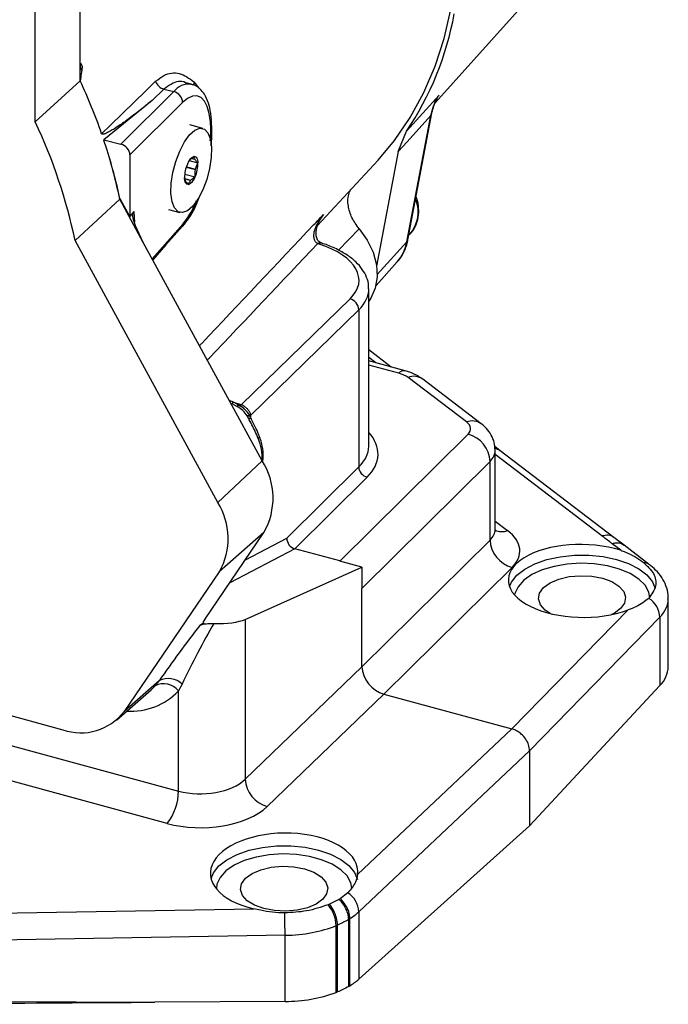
# Model space of a CAD drawing. Header units: inches. Extents: x 0.6 to 16.3, y 0.2 to 11.5.
# Tile 22 of 30: x 14.705 to 15.356, y 9.034 to 10.023. Entities that reach past the tile are written whole.
import ezdxf

# ---------------------------------------------------------------- set-up
doc = ezdxf.new("R2010")
doc.units = ezdxf.units.IN
doc.header["$MEASUREMENT"] = 0

msp = doc.modelspace()

# ---------------------------------------------------------------- linework, layer by layer
at = {"color": 7, "linetype": 'Continuous', "lineweight": 25}
for p, q in [((15.12214, 9.94005), (15.2317, 10.06233)), ((14.76541, 9.98604), (14.76541, 10.04694)), ((14.72029, 9.92062), (14.72029, 10.03814)), ((14.76541, 9.96182), (14.76541, 9.98604)), ((14.76541, 9.96182), (14.72029, 9.92062)), ((14.80627, 9.89828), (14.8593, 9.95107)), ((14.8494, 9.95354), (14.83758, 9.94207)), ((14.8494, 9.95354), (14.8593, 9.95107)), ((14.87679, 9.9586), (14.87141, 9.95994)), ((15.09305, 9.91127), (15.12572, 9.94763)), ((14.86814, 9.9401), (14.81528, 9.88746)), ((15.0934, 9.80019), (15.11738, 9.92714)), ((15.0945, 9.80232), (15.11848, 9.92927)), ((14.88833, 9.91411), (14.87558, 9.91757)), ((14.78891, 9.90261), (14.80627, 9.89828)), ((15.08475, 9.89083), (15.09305, 9.91127)), ((14.81528, 9.88746), (14.81528, 9.82556)), ((14.87526, 9.88222), (14.8745, 9.88114)), ((14.88074, 9.88281), (14.877, 9.88382)), ((14.87719, 9.88399), (14.88059, 9.88306)), ((15.00375, 9.81643), (15.06443, 9.88235)), ((15.08475, 9.89083), (15.06301, 9.77575)), ((14.88108, 9.87244), (14.87175, 9.87498)), ((14.87193, 9.87552), (14.8812, 9.873)), ((14.87489, 9.88181), (14.88357, 9.87945)), ((14.87621, 9.8618), (14.86958, 9.8636)), ((14.86992, 9.86388), (14.87647, 9.86209)), ((14.87029, 9.86828), (14.88068, 9.86546)), ((14.76013, 9.80139), (14.80509, 9.843)), ((14.80509, 9.843), (14.80531, 9.84335)), ((14.82869, 9.79965), (14.80509, 9.843)), ((14.81528, 9.82556), (14.80531, 9.84335)), ((14.85415, 9.83272), (14.86538, 9.82967)), ((14.81918, 9.83066), (14.81528, 9.82556)), ((15.00964, 9.82764), (15.00634, 9.82313)), ((14.82869, 9.79965), (14.82079, 9.81615)), ((15.09535, 9.80684), (15.09601, 9.80748)), ((14.90341, 9.53822), (14.76013, 9.80139)), ((14.94811, 9.5803), (14.82869, 9.79965)), ((15.00516, 9.79798), (15.0038, 9.79844)), ((15.00815, 9.79878), (15.00696, 9.79916)), ((15.06241, 9.75631), (15.08376, 9.78014)), ((15.05515, 9.5952), (15.05515, 9.75283)), ((14.92739, 9.63678), (15.03627, 9.74279)), ((15.04507, 9.73178), (14.93627, 9.62584)), ((15.04507, 9.73178), (15.04507, 9.57407)), ((15.07777, 9.67437), (15.05515, 9.69169)), ((15.09159, 9.67061), (15.05515, 9.68052)), ((15.15327, 9.61919), (15.09455, 9.66397)), ((15.16812, 9.61735), (15.10941, 9.66213)), ((14.91882, 9.6392), (14.91512, 9.64089)), ((14.92367, 9.6368), (14.91784, 9.63969)), ((14.92334, 9.63455), (14.91788, 9.63743)), ((14.92371, 9.63682), (14.92369, 9.63683)), ((14.92731, 9.6367), (14.92739, 9.63678)), ((14.93302, 9.62533), (14.93292, 9.6255)), ((14.93423, 9.62299), (14.93302, 9.62533)), ((15.02618, 9.47948), (15.1548, 9.60688)), ((15.18526, 9.59155), (15.18154, 9.59442)), ((15.18208, 9.51125), (15.18208, 9.59062)), ((15.30115, 9.50317), (15.18693, 9.59026)), ((14.94811, 9.5803), (14.90341, 9.53822)), ((15.1769, 9.57945), (15.04828, 9.45205)), ((15.1769, 9.50058), (15.1769, 9.57945)), ((14.97295, 9.50262), (15.04507, 9.57407)), ((15.05338, 9.56375), (14.98077, 9.49182)), ((13.84619, 9.52502), (14.86402, 9.24839)), ((14.89044, 9.42091), (14.94982, 9.50811)), ((14.94982, 9.50811), (14.90505, 9.46879)), ((15.04828, 9.37317), (15.1769, 9.50058)), ((15.30809, 9.49029), (15.29961, 9.49675)), ((15.3115, 9.49527), (15.30115, 9.50316)), ((14.85266, 9.21588), (13.83483, 9.49251)), ((15.02602, 9.47952), (14.98077, 9.49182)), ((15.33704, 9.4758), (15.3115, 9.49528)), ((15.02602, 9.47952), (15.02618, 9.47948)), ((15.04828, 9.47347), (15.02619, 9.47947)), ((14.90505, 9.46879), (14.80934, 9.32824)), ((14.93095, 9.42088), (15.04828, 9.47347)), ((15.04828, 9.47347), (15.04828, 9.45205)), ((15.199, 9.47315), (15.07039, 9.34575)), ((15.04828, 9.37317), (15.04828, 9.45205)), ((15.35589, 9.37364), (15.35589, 9.44164)), ((15.19892, 9.31081), (15.31552, 9.43041)), ((14.88946, 9.41745), (14.88542, 9.41469)), ((14.93095, 9.42088), (14.93095, 9.2602)), ((15.34742, 9.42305), (15.2166, 9.28888)), ((15.34742, 9.42305), (15.34742, 9.35441)), ((14.47889, 9.38309), (14.74796, 9.30996)), ((14.93095, 9.2602), (15.04828, 9.37317)), ((14.84469, 9.35929), (14.80934, 9.32824)), ((14.84055, 9.35407), (14.84469, 9.35929)), ((14.80165, 9.31954), (14.83665, 9.35022)), ((14.86768, 9.35591), (14.86402, 9.34907)), ((14.86402, 9.24839), (14.86402, 9.34907)), ((15.2166, 9.21343), (15.34742, 9.35441)), ((15.07039, 9.34575), (14.95305, 9.23277)), ((15.07039, 9.34575), (15.19892, 9.31081)), ((15.04393, 9.16455), (15.19892, 9.31081)), ((15.19892, 9.31081), (15.19892, 9.31081)), ((15.2166, 9.28887), (15.04524, 9.12717)), ((15.2166, 9.28888), (15.2166, 9.28887)), ((15.2166, 9.28887), (15.2166, 9.21343)), ((15.04524, 9.05946), (15.2166, 9.21343)), ((15.02629, 9.14022), (15.02516, 9.13953)), ((15.03405, 9.14611), (15.02629, 9.14022)), ((14.46204, 9.12212), (14.93973, 9.13016)), ((15.01567, 9.13472), (15.0144, 9.13419)), ((15.02516, 9.13953), (15.01568, 9.13472)), ((15.03624, 9.12028), (15.03624, 9.12028)), ((15.03624, 9.05284), (15.03624, 9.12028)), ((15.04524, 9.12717), (15.04524, 9.05946)), ((15.02237, 9.1132), (15.02237, 9.1132)), ((15.02237, 9.04607), (15.02237, 9.1132)), ((15.02379, 9.04663), (15.02379, 9.11379)), ((15.03496, 9.11948), (15.03496, 9.11948)), ((15.03496, 9.05207), (15.03496, 9.11948)), ((14.97112, 9.10348), (14.46253, 9.09492)), ((14.97112, 9.03703), (14.97112, 9.10348)), ((14.46253, 9.03797), (14.8403, 9.03623)), ((14.97112, 9.03703), (14.8403, 9.03623))]:
    msp.add_line(p, q, dxfattribs=at)
at = {"color": 8, "linetype": 'Continuous', "lineweight": 25}
for p, q in [((14.76565, 9.97984), (14.76736, 9.97631)), ((14.87959, 9.96105), (14.88454, 9.95453)), ((14.81918, 9.83066), (14.81971, 9.81986)), ((14.83775, 9.783), (14.86827, 9.81788)), ((14.83798, 9.7826), (14.86824, 9.81701)), ((15.04538, 9.81331), (15.02487, 9.79169)), ((15.0934, 9.80019), (15.06362, 9.76738)), ((15.06231, 9.67857), (15.05515, 9.68406)), ((15.08534, 9.66821), (15.05515, 9.67641)), ((14.91924, 9.63899), (14.92239, 9.63814)), ((14.93627, 9.62584), (14.93627, 9.6242)), ((15.28927, 9.50464), (15.18208, 9.58637)), ((15.18208, 9.51949), (15.19442, 9.51009)), ((14.93121, 9.48078), (14.97295, 9.50262)), ((14.98071, 9.49183), (14.91549, 9.4577)), ((14.8886, 9.41768), (14.88946, 9.41745)), ((14.83665, 9.35022), (14.84055, 9.35407))]:
    msp.add_line(p, q, dxfattribs=at)
at = {"color": 7, "linetype": 'Continuous', "lineweight": 25, "flags": 128}
for points in [[(15.06443, 9.88235), (15.08084, 9.90193), (15.09679, 9.92514), (15.11051, 9.95007), (15.12192, 9.97656), (15.13095, 10.00445), (15.13755, 10.03359), (15.14168, 10.0638), (15.14332, 10.09491), (15.14246, 10.12672), (15.1391, 10.15905), (15.13326, 10.19172), (15.12497, 10.22452), (15.11429, 10.25726), (15.10128, 10.28976), (15.08602, 10.32182), (15.06859, 10.35325), (15.0491, 10.38386), (15.02766, 10.41348), (15.0044, 10.44193), (14.97945, 10.46904), (14.95297, 10.49465)], [(14.78686, 9.90881), (14.79576, 9.91744), (14.83133, 9.95195), (14.84109, 9.96143)], [(14.83758, 9.94207), (14.78896, 9.90265), (14.78891, 9.90261)], [(14.89608, 9.9206), (14.89492, 9.92909), (14.89291, 9.93615), (14.89013, 9.94155), (14.88665, 9.94514), (14.88258, 9.94682), (14.87805, 9.94652), (14.87319, 9.94426), (14.86814, 9.9401)], [(15.11738, 9.92714), (15.09357, 9.90064), (15.08475, 9.89083)], [(14.87519, 9.90765), (14.88052, 9.91236), (14.88559, 9.91431), (14.89007, 9.91338), (14.89365, 9.90961), (14.89608, 9.90328), (14.8972, 9.8948), (14.89694, 9.88477), (14.89531, 9.87385), (14.89242, 9.86281), (14.88847, 9.85238), (14.88372, 9.84328), (14.87851, 9.83613), (14.87319, 9.83142), (14.86812, 9.82947), (14.86364, 9.83041), (14.86006, 9.83417), (14.85763, 9.84051), (14.8565, 9.84898), (14.85677, 9.85902), (14.8584, 9.86993), (14.86129, 9.88098), (14.86524, 9.8914), (14.86998, 9.9005), (14.87519, 9.90765)], [(14.87974, 9.88588), (14.88051, 9.88585), (14.88121, 9.88557), (14.88185, 9.88507), (14.88239, 9.88433), (14.88285, 9.88339), (14.8832, 9.88224), (14.88344, 9.88092), (14.88357, 9.87945)], [(14.87397, 9.8579), (14.8732, 9.85793), (14.87249, 9.85821), (14.87186, 9.85872), (14.87131, 9.85945), (14.87086, 9.8604), (14.87051, 9.86154), (14.87027, 9.86286), (14.87014, 9.86433)], [(15.04538, 9.81331), (15.05348, 9.80195), (15.05937, 9.78971), (15.06279, 9.77718), (15.06357, 9.76493), (15.06167, 9.75351), (15.0572, 9.74347), (15.05515, 9.74048)], [(15.23737, 9.42677), (15.2322, 9.43021), (15.22743, 9.43556), (15.2255, 9.44136), (15.22656, 9.44723), (15.23053, 9.45275), (15.23715, 9.45756), (15.24595, 9.46132), (15.25633, 9.46378), (15.26761, 9.46477), (15.27899, 9.46422), (15.28971, 9.46217), (15.29904, 9.45877), (15.30634, 9.45424), (15.31112, 9.44889), (15.31304, 9.44308), (15.31198, 9.43722), (15.30801, 9.4317), (15.3014, 9.42689), (15.2989, 9.42561)], [(14.94967, 9.13028), (14.94034, 9.13368), (14.93304, 9.13822), (14.92826, 9.14357), (14.92634, 9.14937), (14.9274, 9.15524), (14.93137, 9.16076), (14.93798, 9.16556), (14.94678, 9.16932), (14.95717, 9.17178), (14.96844, 9.17277), (14.97983, 9.17223), (14.99055, 9.17018), (14.99988, 9.16678), (15.00718, 9.16225), (15.01196, 9.15689), (15.01388, 9.15109), (15.01282, 9.14523), (15.00885, 9.1397), (15.00224, 9.1349), (14.99344, 9.13114), (14.98305, 9.12868), (14.97178, 9.12769), (14.96039, 9.12823), (14.94967, 9.13028)]]:
    msp.add_lwpolyline(points, dxfattribs=at)
at = {"color": 8, "linetype": 'Continuous', "lineweight": 25, "flags": 128}
for points in [[(14.86821, 9.81597), (14.85148, 9.79706), (14.83824, 9.7821)], [(14.91788, 9.63743), (14.9182, 9.63807), (14.91846, 9.63857), (14.91865, 9.63894), (14.91878, 9.63916), (14.91883, 9.63923), (14.91883, 9.63922)], [(14.93423, 9.62299), (14.93515, 9.62307), (14.93591, 9.62304), (14.93651, 9.62292), (14.93692, 9.6227), (14.93712, 9.62242)], [(15.19638, 9.45394), (15.19835, 9.45824), (15.20383, 9.46515), (15.21182, 9.47139), (15.22202, 9.4767), (15.23404, 9.48088), (15.24741, 9.48378), (15.26163, 9.48527), (15.27613, 9.48531), (15.29038, 9.4839), (15.30381, 9.48107), (15.31591, 9.47696), (15.32622, 9.4717), (15.33435, 9.46551), (15.33997, 9.45862), (15.34276, 9.45183)], [(15.33727, 9.4426), (15.33626, 9.44826), (15.33253, 9.45508), (15.32621, 9.46137), (15.31756, 9.46688), (15.30693, 9.47139), (15.29476, 9.47469), (15.28155, 9.47667), (15.26783, 9.47724), (15.25418, 9.47637), (15.24114, 9.47411), (15.22925, 9.47054), (15.21901, 9.46581), (15.21082, 9.46012), (15.20502, 9.45369), (15.20185, 9.44679), (15.20156, 9.44543)], [(14.89678, 9.16049), (14.89918, 9.16624), (14.90466, 9.17316), (14.91266, 9.1794), (14.92286, 9.18471), (14.93488, 9.18889), (14.94825, 9.19179), (14.96246, 9.19328), (14.97697, 9.19332), (14.99121, 9.1919), (15.00465, 9.18908), (15.01675, 9.18496), (15.02706, 9.17971), (15.03519, 9.17352), (15.04081, 9.16663), (15.04368, 9.15949)], [(15.0381, 9.15076), (15.03709, 9.15627), (15.03336, 9.16309), (15.02704, 9.16938), (15.01839, 9.17489), (15.00777, 9.17939), (14.9956, 9.1827), (14.98239, 9.18468), (14.96867, 9.18525), (14.95502, 9.18438), (14.94198, 9.18212), (14.93009, 9.17855), (14.91984, 9.17382), (14.91165, 9.16812), (14.90586, 9.1617), (14.90269, 9.1548), (14.90211, 9.15025)]]:
    msp.add_lwpolyline(points, dxfattribs=at)
at = {"color": 7, "linetype": 'Continuous', "lineweight": 25}
for centre, radius, start, end in [((14.8353, 10.08462), 0.31062, 326.07682, 349.72714), ((14.24511, 9.72042), 0.57357, 19.17496, 24.89058), ((14.85267, 9.96531), 0.01221, 198.50768, 254.49349), ((14.85638, 9.93967), 0.01177, 2.11601, 75.66374), ((15.11452, 9.93002), 0.00403, 349.32882, 2.27987), ((14.22777, 9.68976), 0.54394, 11.84205, 25.11391), ((14.29551, 9.73713), 0.52046, 11.73657, 17.69861), ((14.88422, 9.87514), 0.01164, 112.64883, 164.12383), ((14.88342, 9.87524), 0.01074, 137.32026, 139.4524), ((14.87691, 9.8807), 0.00437, 28.81679, 32.7), ((14.90283, 9.86489), 0.03269, 155.74009, 180.98159), ((14.85088, 9.87889), 0.03269, 335.74009, 0.98159), ((14.85145, 9.87884), 0.03032, 347.82725, 348.89444), ((14.86949, 9.86864), 0.01164, 292.64883, 344.12383), ((14.86832, 9.86907), 0.01074, 317.32026, 319.4524), ((14.87482, 9.86362), 0.00437, 208.81679, 212.7), ((14.87582, 9.81628), 0.00762, 174.45325, 182.31212), ((14.86077, 9.81772), 0.0075, 354.61321, 1.23518), ((15.03326, 9.73136), 0.01182, 2.04881, 75.22781), ((15.14727, 9.5782), 0.02965, 2.42104, 75.30433), ((14.88912, 9.54279), 0.06991, 330.2622, 32.45756), ((15.05621, 9.57454), 0.01115, 182.42104, 255.30433), ((14.84668, 9.50214), 0.06723, 330.2622, 32.45756), ((15.20652, 9.50183), 0.02965, 182.42104, 255.30433), ((15.32434, 9.42221), 0.02309, 2.06641, 58.98158), ((15.32782, 9.37452), 0.02808, 314.26719, 358.2199), ((14.85382, 9.34151), 0.01999, 46.08724, 117.1745), ((14.84928, 9.33746), 0.01876, 38.24899, 117.73701), ((14.76609, 9.36129), 0.05443, 250.5501, 322.61702), ((14.96202, 9.26261), 0.03116, 184.44765, 253.27772), ((14.81231, 9.24823), 0.05171, 321.28689, 0.18655), ((15.02068, 9.12543), 0.02462, 4.03457, 57.11841), ((14.98591, 9.11135), 0.03651, 2.89738, 38.71236), ((10.18613, 9.03321), 4.78551, 0.84142, 1.11032), ((14.98402, 9.13851), 0.10033, 300.5104, 301.36307), ((15.00494, 9.10485), 0.0607, 301.03879, 311.60061), ((14.97181, 9.18295), 0.14592, 269.73015, 290.27356), ((14.96653, 9.18943), 0.15385, 291.28324, 291.85091)]:
    msp.add_arc(centre, radius, start, end, dxfattribs=at)
at = {"color": 8, "linetype": 'Continuous', "lineweight": 25}
for centre, radius, start, end in [((14.88796, 9.95906), 0.0086, 166.6431, 189.4982), ((14.87479, 9.93921), 0.01952, 84.44749, 142.53982), ((14.89256, 9.9234), 0.00449, 321.57827, 3.26136), ((15.11418, 9.93014), 0.00439, 316.83087, 348.6122), ((15.07115, 9.83009), 0.03361, 317.71293, 22.57055), ((15.00603, 9.79589), 0.00339, 74.99255, 131.23081), ((15.00734, 9.79572), 0.00314, 75.7266, 133.88238), ((15.05337, 9.8071), 0.04063, 318.42402, 350.20614), ((15.09028, 9.80315), 0.0043, 316.51059, 348.93247), ((15.09064, 9.66375), 0.00693, 82.13714, 139.95989), ((15.10027, 9.64927), 0.01577, 54.61265, 111.25837), ((14.92055, 9.63617), 0.00323, 329.7315, 11.55474), ((14.92499, 9.63928), 0.00347, 267.24662, 311.88063), ((15.15899, 9.60449), 0.01577, 54.60578, 111.25872), ((14.94293, 9.60468), 0.00233, 302.23061, 10.90492), ((14.89501, 9.58288), 0.05301, 357.49363, 21.97293), ((15.18033, 9.58154), 0.01094, 52.89867, 82.28187), ((15.17871, 9.58299), 0.01077, 52.64603, 72.9546), ((15.18868, 9.5259), 0.01683, 246.36015, 289.94189), ((15.33031, 9.4668), 0.01124, 53.27164, 86.70009), ((14.81616, 9.39458), 0.06604, 266.43853, 316.44593)]:
    msp.add_arc(centre, radius, start, end, dxfattribs=at)
at = {"color": 7, "linetype": 'Continuous', "lineweight": 25}
for centre, major_axis, ratio, start_param, end_param in [((14.92667, 10.36835), (0.16338, 0.8028), 0.110402, 2.103312, 2.124102), ((14.35998, 9.86403), (0.36899, -0.34588), 0.771447, 0.952182, 0.968409), ((14.35887, 9.86431), (0.36984, -0.34668), 0.771447, 0.835484, 0.951401), ((14.80627, 9.8897), (0.00728, -0.00686), 0.771739, 0.628365, 2.199161), ((14.95813, 9.76277), (0.08718, -0.0016), 0.48844, 5.832776, 7.293096), ((15.07367, 9.65738), (0.025, -0.00035), 0.495115, 0.589113, 1.092117), ((14.92754, 9.62835), (-0.00699, 0.00715), 0.731824, 3.80183, 3.978255), ((15.13239, 9.6126), (0.025, -0.00035), 0.495115, 5.830686, 6.872298), ((14.95797, 9.59632), (0.09718, -0.00148), 0.49318, 6.273801, 6.290673), ((15.13178, 9.49032), (0.075, -0.00104), 0.495115, 5.830686, 6.872298), ((14.98137, 9.50048), (-0.00557, 0.00761), 0.834417, 0.779847, 2.343868), ((15.26927, 9.4595), (0.074, -0.00103), 0.495115, 1.025492, 5.394426), ((14.96352, 9.48279), (0.01903, 0.00776), 0.270059, 0.339645, 0.345735), ((14.89515, 9.4251), (0.00654, 0.00795), 0.119623, 2.221395, 3.530392), ((14.88735, 9.43319), (0.04997, -0.00593), 0.307993, 4.994956, 5.807961), ((14.87224, 9.37941), (0.06946, 0.09479), 0.091416, 1.257207, 1.851139), ((14.88735, 9.36656), (0.04862, 0.09731), 0.119731, 1.089562, 1.740069), ((15.0704, 9.36718), (-0.01747, 0.01789), 0.758598, 0.660406, 2.230518), ((14.88735, 9.27285), (0.05, 0.00112), 0.544624, 4.214671, 5.759287), ((14.88766, 9.25173), (0.075, 0.0011), 0.534807, 4.218992, 5.763608), ((14.97011, 9.16657), (0.074, 0.00109), 0.534807, 6.204688, 10.564673), ((14.94626, 9.1599), (0.11779, 0.00143), 0.531463, 5.558525, 5.575208), ((14.9701, 9.1494), (0.08661, 0.00097), 0.530258, 5.575396, 5.756785), ((14.9701, 9.1494), (0.08661, 0.00097), 0.530258, 4.718314, 5.354393), ((14.94536, 9.16666), (0.12765, 0.00157), 0.531721, 5.353414, 5.367411), ((14.84, 9.04911), (2.00084, 0.01223), 0.006435, 4.52252, 4.712498)]:
    msp.add_ellipse(centre, major_axis=major_axis, ratio=ratio, start_param=start_param, end_param=end_param, dxfattribs=at)
at = {"color": 8, "linetype": 'Continuous', "lineweight": 25}
for centre, major_axis, ratio, start_param, end_param in [((14.95797, 9.75404), (0.09718, -0.00161), 0.491187, 5.831928, 6.295299), ((14.95785, 9.58815), (0.10658, -0.00148), 0.495115, 5.830686, 6.710565), ((14.95797, 9.59632), (0.09718, -0.00148), 0.49318, 5.831302, 6.273801), ((15.13208, 9.59088), (0.05, -0.00035), 0.505094, 5.827366, 6.293268), ((15.13208, 9.51204), (0.05, -0.00103), 0.485104, 5.833784, 6.293154), ((15.26927, 9.44234), (0.08661, -0.00093), 0.499727, 5.842704, 6.283751)]:
    msp.add_ellipse(centre, major_axis=major_axis, ratio=ratio, start_param=start_param, end_param=end_param, dxfattribs=at)
at = {"color": 7, "linetype": 'Continuous', "lineweight": 25}
for points, knots in [([(14.76736, 9.97631), (14.76735, 9.97624), (14.76724, 9.97539), (14.76702, 9.97402), (14.76669, 9.97271), (14.76643, 9.97229), (14.76611, 9.97247), (14.76574, 9.97438), (14.76546, 9.97913), (14.76543, 9.98364), (14.76541, 9.98604)], [0, 0, 0, 0, 0.007974, 0.098812, 0.172343, 0.246043, 0.296833, 0.455627, 0.709946, 1, 1, 1, 1]), ([(14.84109, 9.96143), (14.84382, 9.96362), (14.85115, 9.96952), (14.86506, 9.97119), (14.87476, 9.96442), (14.87959, 9.96105)], [0, 0, 0, 0, 0.2293463, 0.6161429, 1, 1, 1, 1]), ([(14.89705, 9.92365), (14.89686, 9.92559), (14.89629, 9.93134), (14.89431, 9.93992), (14.89072, 9.9481), (14.8858, 9.95399), (14.88098, 9.95756), (14.87763, 9.95813), (14.87651, 9.95832)], [0, 0, 0, 0, 0.114202, 0.338993, 0.570808, 0.75116, 0.916379, 1, 1, 1, 1]), ([(14.83758, 9.94207), (14.83418, 9.93934), (14.8265, 9.93317), (14.81585, 9.92503), (14.80659, 9.91837), (14.8003, 9.91417), (14.79602, 9.91156), (14.79311, 9.90997), (14.79112, 9.90904), (14.78975, 9.90852), (14.7888, 9.90827), (14.7881, 9.90818), (14.78759, 9.9082), (14.78722, 9.90834), (14.78701, 9.90852), (14.78691, 9.90869), (14.78687, 9.90878), (14.78686, 9.90881)], [0, 0, 0, 0, 0.2066553, 0.466674, 0.6411057, 0.7581706, 0.836797, 0.8896744, 0.9253083, 0.9493986, 0.9657662, 0.9769735, 0.9872637, 0.9927547, 0.9965169, 0.9991919, 1, 1, 1, 1]), ([(15.11738, 9.92714), (15.11914, 9.93344), (15.12119, 9.94078), (15.12516, 9.94678), (15.12572, 9.94763)], [0, 0, 0, 0, 0.859407, 1, 1, 1, 1]), ([(15.11855, 9.93018), (15.11983, 9.93457), (15.12163, 9.94076), (15.12472, 9.94609), (15.1257, 9.9476), (15.12572, 9.94763)], [0, 0, 0, 0, 0.704249, 0.994517, 1, 1, 1, 1]), ([(14.89675, 9.89676), (14.89689, 9.89807), (14.89753, 9.90389), (14.89768, 9.91304), (14.89719, 9.92022), (14.89697, 9.92354)], [0, 0, 0, 0, 0.135053, 0.600392, 1, 1, 1, 1]), ([(14.87974, 9.88588), (14.87914, 9.8855), (14.87754, 9.88446), (14.87631, 9.88327), (14.87553, 9.88252)], [0, 0, 0, 0, 0.368713, 1, 1, 1, 1]), ([(14.88059, 9.88306), (14.88042, 9.88339), (14.87988, 9.88441), (14.8798, 9.88529), (14.87974, 9.88588)], [0, 0, 0, 0, 0.31781, 1, 1, 1, 1]), ([(14.88357, 9.87945), (14.88333, 9.87968), (14.88217, 9.88084), (14.88138, 9.88193), (14.88074, 9.88281)], [0, 0, 0, 0, 0.1990375, 1, 1, 1, 1]), ([(14.88068, 9.86546), (14.88066, 9.86592), (14.88055, 9.86826), (14.88085, 9.87058), (14.88108, 9.87244)], [0, 0, 0, 0, 0.1990375, 1, 1, 1, 1]), ([(14.8812, 9.873), (14.88137, 9.87371), (14.88193, 9.87596), (14.8829, 9.87803), (14.88357, 9.87945)], [0, 0, 0, 0, 0.3178104, 1, 1, 1, 1]), ([(14.87014, 9.86433), (14.87015, 9.86416), (14.87019, 9.86331), (14.87064, 9.86231), (14.871, 9.86151)], [0, 0, 0, 0, 0.1990375, 1, 1, 1, 1]), ([(14.87647, 9.86209), (14.87708, 9.86269), (14.87829, 9.86389), (14.87988, 9.86493), (14.88068, 9.86546)], [0, 0, 0, 0, 0.496673, 1, 1, 1, 1]), ([(14.87115, 9.86126), (14.87137, 9.86092), (14.87208, 9.85985), (14.8732, 9.85869), (14.87397, 9.8579)], [0, 0, 0, 0, 0.31781, 1, 1, 1, 1]), ([(14.87397, 9.8579), (14.87416, 9.85839), (14.87466, 9.85973), (14.87561, 9.861), (14.87621, 9.8618)], [0, 0, 0, 0, 0.368713, 1, 1, 1, 1]), ([(15.04538, 9.81331), (15.04275, 9.81695), (15.03747, 9.82423), (15.03409, 9.83642), (15.03386, 9.84642), (15.03628, 9.85108), (15.03709, 9.85265)], [0, 0, 0, 0, 0.285243, 0.570494, 0.855571, 1, 1, 1, 1]), ([(15.09446, 9.80649), (15.0956, 9.8074), (15.09898, 9.81007), (15.10262, 9.81641), (15.10524, 9.82483), (15.10539, 9.83407), (15.10443, 9.84106), (15.10284, 9.84469), (15.10261, 9.84522)], [0, 0, 0, 0, 0.108526, 0.320198, 0.531376, 0.745156, 0.962634, 1, 1, 1, 1]), ([(14.82079, 9.81615), (14.81979, 9.81889), (14.81847, 9.82252), (14.81813, 9.82711), (14.81839, 9.82935), (14.81897, 9.83031), (14.81918, 9.83066)], [0, 0, 0, 0, 0.539887, 0.717751, 0.8972, 1, 1, 1, 1]), ([(15.0038, 9.79844), (15.00302, 9.79898), (15.00135, 9.80014), (15.00011, 9.80331), (14.99982, 9.80781), (15.00133, 9.81441), (15.00482, 9.82135), (15.00813, 9.82585), (15.00962, 9.82762), (15.00964, 9.82764)], [0, 0, 0, 0, 0.089434, 0.189606, 0.307947, 0.507055, 0.796551, 0.997323, 1, 1, 1, 1]), ([(15.00697, 9.79926), (15.00631, 9.79953), (15.00491, 9.80009), (15.00297, 9.80308), (15.00195, 9.80781), (15.00258, 9.81409), (15.00462, 9.82016), (15.007, 9.8236), (15.00788, 9.82488)], [0, 0, 0, 0, 0.121137, 0.254819, 0.408228, 0.614663, 0.856816, 1, 1, 1, 1]), ([(15.00964, 9.82764), (15.00962, 9.82762), (15.00895, 9.82676), (15.00839, 9.82582), (15.00785, 9.8249)], [0, 0, 0, 0, 0.027393, 1, 1, 1, 1]), ([(15.05486, 9.75306), (15.05493, 9.75403), (15.05523, 9.7579), (15.05316, 9.76461), (15.04891, 9.77269), (15.04233, 9.78018), (15.03362, 9.78707), (15.02301, 9.79306), (15.01408, 9.79676), (15.00899, 9.79846), (15.00811, 9.79876)], [0, 0, 0, 0, 0.047746, 0.191663, 0.336335, 0.487527, 0.646762, 0.810988, 0.967359, 1, 1, 1, 1]), ([(15.0826, 9.77927), (15.08336, 9.77996), (15.08668, 9.78295), (15.09066, 9.78988), (15.09344, 9.79717), (15.09432, 9.80144), (15.0945, 9.80232)], [0, 0, 0, 0, 0.118046, 0.514677, 0.899211, 1, 1, 1, 1]), ([(15.10941, 9.66213), (15.10798, 9.66314), (15.10394, 9.66597), (15.0979, 9.66873), (15.09316, 9.67015), (15.09159, 9.67061)], [0, 0, 0, 0, 0.269058, 0.758454, 1, 1, 1, 1]), ([(14.93596, 9.62494), (14.93572, 9.62538), (14.93478, 9.62711), (14.93223, 9.63042), (14.92803, 9.63446), (14.92421, 9.63647), (14.92234, 9.63746)], [0, 0, 0, 0, 0.081707, 0.314966, 0.664433, 1, 1, 1, 1]), ([(14.92239, 9.63814), (14.92316, 9.63793), (14.92482, 9.63747), (14.92644, 9.63697), (14.92731, 9.6367)], [0, 0, 0, 0, 0.459937, 1, 1, 1, 1]), ([(14.93292, 9.6255), (14.93161, 9.62727), (14.92898, 9.63085), (14.92523, 9.63331), (14.92334, 9.63455)], [0, 0, 0, 0, 0.496435, 1, 1, 1, 1]), ([(14.92445, 9.63584), (14.92467, 9.63578), (14.92549, 9.63557), (14.92755, 9.63434), (14.92943, 9.63298), (14.9303, 9.63204), (14.93041, 9.63192)], [0, 0, 0, 0, 0.143133, 0.530726, 0.942833, 1, 1, 1, 1]), ([(14.92731, 9.6367), (14.92812, 9.63628), (14.92967, 9.63548), (14.93133, 9.63404), (14.93294, 9.63252), (14.93455, 9.63079), (14.93574, 9.62886), (14.93604, 9.62764), (14.93611, 9.62736)], [0, 0, 0, 0, 0.2247049, 0.4265711, 0.4669442, 0.6962573, 0.9313464, 1, 1, 1, 1]), ([(14.94417, 9.60271), (14.94209, 9.60727), (14.93899, 9.61407), (14.93541, 9.62078), (14.93423, 9.62299)], [0, 0, 0, 0, 0.67137, 1, 1, 1, 1]), ([(14.9373, 9.62202), (14.93713, 9.62242), (14.93674, 9.6233), (14.9363, 9.62416), (14.93606, 9.62463)], [0, 0, 0, 0, 0.456936, 1, 1, 1, 1]), ([(14.94516, 9.6051), (14.94471, 9.60625), (14.94326, 9.61), (14.94052, 9.61551), (14.93805, 9.62026), (14.93723, 9.62221), (14.93714, 9.62243)], [0, 0, 0, 0, 0.198532, 0.647024, 0.95981, 1, 1, 1, 1]), ([(15.18192, 9.59099), (15.18178, 9.59351), (15.18148, 9.59879), (15.1783, 9.60616), (15.1738, 9.61256), (15.16996, 9.6158), (15.16812, 9.61735)], [0, 0, 0, 0, 0.240843, 0.50571, 0.763929, 1, 1, 1, 1]), ([(14.94847, 9.57936), (14.94864, 9.58016), (14.94951, 9.58422), (14.94886, 9.59207), (14.94716, 9.59991), (14.94556, 9.60419), (14.94522, 9.6051)], [0, 0, 0, 0, 0.0987061, 0.4985656, 0.8931621, 1, 1, 1, 1]), ([(15.18694, 9.59026), (15.1868, 9.59036), (15.18623, 9.5908), (15.18567, 9.59123), (15.18524, 9.59155)], [0, 0, 0, 0, 0.250002, 1, 1, 1, 1]), ([(15.18241, 9.50925), (15.18239, 9.50927), (15.18234, 9.5093), (15.1822, 9.51055), (15.18212, 9.51127)], [0, 0, 0, 0, 0.41847, 1, 1, 1, 1]), ([(15.29961, 9.49675), (15.29914, 9.49712), (15.29715, 9.49866), (15.29376, 9.5013), (15.29074, 9.50355), (15.28927, 9.50464)], [0, 0, 0, 0, 0.138203, 0.582534, 1, 1, 1, 1]), ([(15.30809, 9.49029), (15.3097, 9.48972), (15.31821, 9.48675), (15.32581, 9.48189), (15.33068, 9.47823), (15.33095, 9.47802)], [0, 0, 0, 0, 0.180407, 0.953643, 1, 1, 1, 1]), ([(15.33095, 9.47802), (15.33478, 9.47439), (15.3425, 9.46706), (15.34475, 9.45411), (15.33913, 9.44611), (15.33624, 9.442)], [0, 0, 0, 0, 0.323276, 0.652489, 1, 1, 1, 1]), ([(15.35556, 9.4413), (15.35565, 9.44269), (15.35595, 9.44722), (15.3538, 9.45473), (15.34955, 9.46316), (15.34375, 9.47031), (15.33894, 9.47423), (15.33671, 9.47605)], [0, 0, 0, 0, 0.1015392, 0.3307881, 0.5583374, 0.7951305, 1, 1, 1, 1]), ([(15.33624, 9.442), (15.33241, 9.43902), (15.32679, 9.43465), (15.31825, 9.43143), (15.31552, 9.43041)], [0, 0, 0, 0, 0.681155, 1, 1, 1, 1]), ([(14.88542, 9.41469), (14.88616, 9.41507), (14.88778, 9.41591), (14.89224, 9.41666), (14.8965, 9.41683), (14.89909, 9.41677), (14.89953, 9.41676)], [0, 0, 0, 0, 0.261991, 0.578176, 0.927815, 1, 1, 1, 1]), ([(15.2166, 9.28888), (15.21641, 9.29086), (15.21602, 9.29482), (15.21297, 9.30078), (15.20848, 9.30587), (15.20351, 9.30927), (15.20022, 9.31038), (15.19892, 9.31081)], [0, 0, 0, 0, 0.214662, 0.429328, 0.643914, 0.858522, 1, 1, 1, 1]), ([(15.04393, 9.16455), (15.04339, 9.16195), (15.04207, 9.15552), (15.03705, 9.14963), (15.03405, 9.14611)], [0, 0, 0, 0, 0.403312, 1, 1, 1, 1]), ([(15.03624, 9.12028), (15.03597, 9.12259), (15.03543, 9.12721), (15.03181, 9.13435), (15.02832, 9.13844), (15.02638, 9.14014), (15.02629, 9.14022)], [0, 0, 0, 0, 0.327853, 0.655706, 0.983559, 1, 1, 1, 1]), ([(14.97074, 9.12594), (14.97072, 9.12594), (14.96254, 9.12583), (14.95175, 9.12739), (14.94198, 9.12964), (14.93973, 9.13016)], [0, 0, 0, 0, 0.002528, 0.770828, 1, 1, 1, 1]), ([(15.0144, 9.13419), (15.00733, 9.13178), (14.9939, 9.12722), (14.97818, 9.12635), (14.97074, 9.12594)], [0, 0, 0, 0, 0.526687, 1, 1, 1, 1]), ([(15.02379, 9.11379), (15.02356, 9.11612), (15.0231, 9.12078), (15.02017, 9.12825), (15.01735, 9.1327), (15.01577, 9.13461), (15.01567, 9.13472)], [0, 0, 0, 0, 0.3266209, 0.6532418, 0.9798627, 1, 1, 1, 1]), ([(15.03496, 9.11948), (15.03476, 9.12146), (15.03435, 9.12542), (15.03165, 9.13165), (15.02838, 9.13643), (15.02599, 9.13872), (15.02516, 9.13953)], [0, 0, 0, 0, 0.282461, 0.564921, 0.847383, 1, 1, 1, 1]), ([(15.03496, 9.11948), (15.03441, 9.11914), (15.0324, 9.11793), (15.02876, 9.11598), (15.02543, 9.11451), (15.02379, 9.11379)], [0, 0, 0, 0, 0.161688, 0.589024, 1, 1, 1, 1]), ([(15.03496, 9.05207), (15.03301, 9.05098), (15.02953, 9.04903), (15.02555, 9.04736), (15.02379, 9.04663)], [0, 0, 0, 0, 0.559957, 1, 1, 1, 1])]:
    msp.add_open_spline(points, degree=3, knots=knots, dxfattribs=at)
at = {"color": 8, "linetype": 'Continuous', "lineweight": 25}
for points, knots in [([(14.87161, 9.9597), (14.87141, 9.95982), (14.86663, 9.96254), (14.85839, 9.96041), (14.85184, 9.9554), (14.8494, 9.95354)], [0, 0, 0, 0, 0.026937, 0.638943, 1, 1, 1, 1]), ([(14.89597, 9.90161), (14.89622, 9.90474), (14.89678, 9.9116), (14.89633, 9.91744), (14.89608, 9.9206)], [0, 0, 0, 0, 0.457005, 1, 1, 1, 1]), ([(14.88526, 9.84597), (14.8835, 9.84148), (14.8786, 9.82899), (14.87227, 9.82105), (14.86821, 9.81597)], [0, 0, 0, 0, 0.3591903, 1, 1, 1, 1]), ([(14.86824, 9.81701), (14.8712, 9.82073), (14.87674, 9.82766), (14.88136, 9.83844), (14.8835, 9.84344)], [0, 0, 0, 0, 0.535177, 1, 1, 1, 1]), ([(14.86827, 9.81788), (14.86965, 9.81958), (14.87247, 9.82306), (14.87731, 9.8306), (14.88035, 9.8375), (14.88215, 9.84157)], [0, 0, 0, 0, 0.280195, 0.575566, 1, 1, 1, 1]), ([(14.88518, 9.6959), (14.88589, 9.69666), (14.92433, 9.73717), (14.96537, 9.78065), (15.00605, 9.82383), (15.00922, 9.8272), (15.00964, 9.82764)], [0, 0, 0, 0, 0.017271, 0.923299, 0.989985, 1, 1, 1, 1]), ([(15.0038, 9.79844), (14.96766, 9.76014), (14.93082, 9.7211), (14.8938, 9.6821), (14.89309, 9.68135)], [0, 0, 0, 0, 0.98092, 1, 1, 1, 1]), ([(14.93302, 9.62533), (14.93359, 9.62537), (14.93472, 9.62544), (14.93574, 9.62517), (14.93595, 9.62478), (14.93603, 9.62462)], [0, 0, 0, 0, 0.3695712, 0.738665, 1, 1, 1, 1]), ([(15.30109, 9.50311), (15.30102, 9.5032), (15.29978, 9.50475), (15.2956, 9.50578), (15.29138, 9.50502), (15.28927, 9.50464)], [0, 0, 0, 0, 0.02925, 0.514625, 1, 1, 1, 1]), ([(15.31139, 9.49511), (15.31035, 9.49584), (15.30797, 9.4975), (15.3042, 9.49767), (15.30127, 9.49723), (15.30016, 9.49691), (15.29961, 9.49675)], [0, 0, 0, 0, 0.328381, 0.750627, 0.875, 1, 1, 1, 1])]:
    msp.add_open_spline(points, degree=3, knots=knots, dxfattribs=at)
msp.add_open_spline([(14.93292, 9.6255), (14.93344, 9.62558), (14.93447, 9.62575), (14.9355, 9.62561), (14.93574, 9.62527), (14.93587, 9.6251)], degree=3, dxfattribs=at)

doc.saveas('drawing.dxf')
